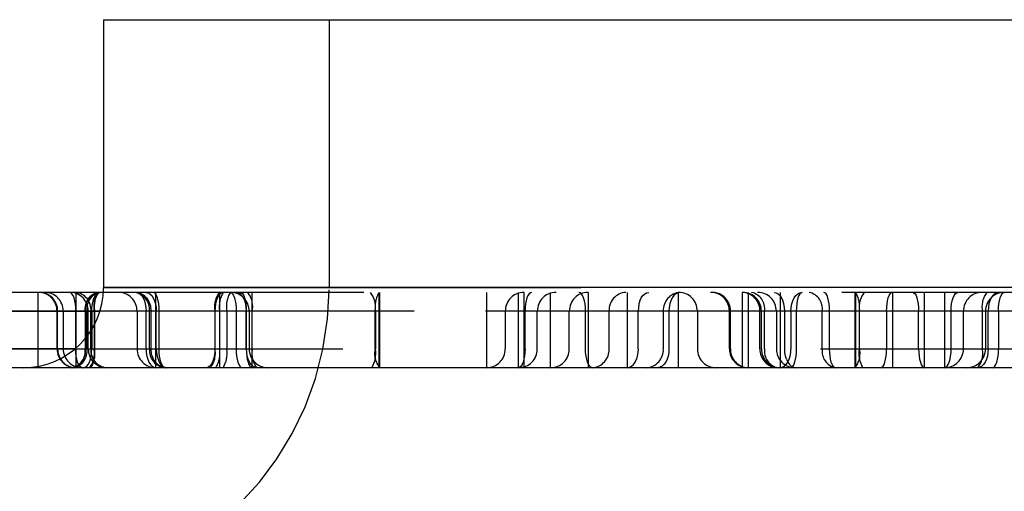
# Model space of a CAD drawing. Header units: inches. Extents: x 1907 to 2452, y -210 to -54.
# Tile 18 of 256: x 1920.0602 to 1920.2663, y -164.3671 to -164.2685. Entities that reach past the tile are written whole.
import ezdxf

# ---------------------------------------------------------------- set-up
doc = ezdxf.new("R2010")
doc.units = ezdxf.units.IN
doc.header["$LTSCALE"] = 0.5
doc.header["$MEASUREMENT"] = 0
doc.linetypes.add('HIDDEN', pattern=[0.22499999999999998, 0.15, -0.075])
doc.layers.add('SID-M-H', color=4, linetype='HIDDEN')
doc.layers.add('SID-M-S', color=105, linetype='Continuous')

msp = doc.modelspace()

# ---------------------------------------------------------------- linework, layer by layer
at = {"layer": 'SID-M-H'}
for p, q in [((1920.124999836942, -164.2685100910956), (1920.124999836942, -164.3245100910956)), ((1920.077755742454, -164.3245100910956), (1920.33224393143, -164.3245100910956)), ((1920.064105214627, -164.3412659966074), (1920.064105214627, -164.3255179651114)), ((1920.070921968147, -164.3255936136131), (1920.07066842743, -164.3255179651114)), ((1920.071165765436, -164.3258176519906), (1920.070921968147, -164.3255936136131)), ((1920.071390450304, -164.3261814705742), (1920.071165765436, -164.3258176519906)), ((1920.071587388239, -164.3266710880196), (1920.071390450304, -164.3261814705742)), ((1920.071749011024, -164.3272676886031), (1920.071587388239, -164.3266710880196)), ((1920.071869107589, -164.3279483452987), (1920.071749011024, -164.3272676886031)), ((1920.071979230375, -164.3255179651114), (1920.071979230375, -164.3412659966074)), ((1920.075445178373, -164.3279483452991), (1920.075605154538, -164.3272676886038)), ((1920.075445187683, -164.3279483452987), (1920.075605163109, -164.3272676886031)), ((1920.075605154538, -164.3272676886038), (1920.075820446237, -164.3266710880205)), ((1920.075605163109, -164.3272676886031), (1920.075820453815, -164.3266710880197)), ((1920.075820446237, -164.3266710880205), (1920.076082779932, -164.3261814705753)), ((1920.075820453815, -164.3266710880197), (1920.076082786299, -164.3261814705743)), ((1920.076082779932, -164.3261814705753), (1920.076382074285, -164.3258176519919)), ((1920.076082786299, -164.3261814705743), (1920.076382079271, -164.3258176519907)), ((1920.076382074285, -164.3258176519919), (1920.076706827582, -164.3255936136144)), ((1920.076382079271, -164.3258176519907), (1920.07670683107, -164.3255936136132)), ((1920.076706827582, -164.3255936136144), (1920.077044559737, -164.3255179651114)), ((1920.332274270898, -164.3255179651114), (1920.077725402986, -164.3255179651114)), ((1920.084608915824, -164.3255179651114), (1920.08500984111, -164.3255936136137)), ((1920.08500984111, -164.3255936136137), (1920.085395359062, -164.3258176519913)), ((1920.085395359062, -164.3258176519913), (1920.085750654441, -164.3261814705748)), ((1920.085750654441, -164.3261814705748), (1920.086062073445, -164.3266710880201)), ((1920.086062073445, -164.3266710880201), (1920.086317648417, -164.3272676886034)), ((1920.086317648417, -164.3272676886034), (1920.086507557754, -164.3279483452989)), ((1920.086653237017, -164.3255179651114), (1920.087073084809, -164.3255936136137)), ((1920.086653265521, -164.3255179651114), (1920.087073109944, -164.3255936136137)), ((1920.087073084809, -164.3255936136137), (1920.087476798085, -164.3258176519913)), ((1920.087073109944, -164.3255936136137), (1920.087476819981, -164.3258176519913)), ((1920.087476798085, -164.3258176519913), (1920.087848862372, -164.3261814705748)), ((1920.087476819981, -164.3258176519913), (1920.087848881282, -164.3261814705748)), ((1920.087848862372, -164.3261814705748), (1920.088174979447, -164.3266710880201)), ((1920.087848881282, -164.3261814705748), (1920.08817499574, -164.3266710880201)), ((1920.088174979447, -164.3266710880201), (1920.088442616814, -164.3272676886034)), ((1920.08817499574, -164.3266710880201), (1920.088442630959, -164.3272676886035)), ((1920.088439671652, -164.3255936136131), (1920.088201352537, -164.3255179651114)), ((1920.088439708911, -164.3255936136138), (1920.088201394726, -164.3255179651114)), ((1920.088668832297, -164.3258176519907), (1920.088439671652, -164.3255936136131)), ((1920.088668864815, -164.3258176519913), (1920.088439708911, -164.3255936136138)), ((1920.088442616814, -164.3272676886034), (1920.088641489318, -164.3279483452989)), ((1920.088442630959, -164.3272676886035), (1920.088641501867, -164.3279483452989)), ((1920.088880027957, -164.3261814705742), (1920.088668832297, -164.3258176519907)), ((1920.088880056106, -164.3261814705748), (1920.088668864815, -164.3258176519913)), ((1920.088719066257, -164.3412659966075), (1920.088719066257, -164.3255179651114)), ((1920.089065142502, -164.3266710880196), (1920.088880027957, -164.3261814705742)), ((1920.089065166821, -164.3266710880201), (1920.088880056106, -164.3261814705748)), ((1920.089217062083, -164.3272676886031), (1920.089065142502, -164.3266710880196)), ((1920.089217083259, -164.3272676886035), (1920.089065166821, -164.3266710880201)), ((1920.089329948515, -164.3279483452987), (1920.089217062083, -164.3272676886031)), ((1920.089329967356, -164.3279483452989), (1920.089217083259, -164.3272676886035)), ((1920.101374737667, -164.3272676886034), (1920.101214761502, -164.3279483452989)), ((1920.10137473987, -164.3272676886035), (1920.101214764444, -164.3279483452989)), ((1920.101590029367, -164.3266710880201), (1920.101374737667, -164.3272676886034)), ((1920.101590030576, -164.3266710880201), (1920.10137473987, -164.3272676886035)), ((1920.101852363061, -164.3261814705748), (1920.101590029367, -164.3266710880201)), ((1920.10185236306, -164.3261814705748), (1920.101590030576, -164.3266710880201)), ((1920.102151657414, -164.3258176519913), (1920.101852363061, -164.3261814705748)), ((1920.102151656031, -164.3258176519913), (1920.10185236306, -164.3261814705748)), ((1920.102023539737, -164.3255179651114), (1920.102023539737, -164.3412659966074)), ((1920.10247640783, -164.3255936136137), (1920.102151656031, -164.3258176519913)), ((1920.102476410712, -164.3255936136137), (1920.102151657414, -164.3258176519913)), ((1920.102814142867, -164.3255179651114), (1920.102476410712, -164.3255936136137)), ((1920.104312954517, -164.3255179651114), (1920.104551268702, -164.3255936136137)), ((1920.104551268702, -164.3255936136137), (1920.104780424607, -164.3258176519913)), ((1920.104780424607, -164.3258176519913), (1920.104991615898, -164.3261814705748)), ((1920.104991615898, -164.3261814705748), (1920.105176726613, -164.3266710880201)), ((1920.105176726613, -164.3266710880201), (1920.105328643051, -164.3272676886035)), ((1920.105328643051, -164.3272676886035), (1920.105441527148, -164.3279483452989)), ((1920.105954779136, -164.3255936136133), (1920.105534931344, -164.3255179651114)), ((1920.105954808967, -164.3255936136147), (1920.105534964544, -164.3255179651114)), ((1920.106358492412, -164.3258176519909), (1920.105954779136, -164.3255936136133)), ((1920.106358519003, -164.3258176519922), (1920.105954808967, -164.3255936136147)), ((1920.106730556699, -164.3261814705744), (1920.106358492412, -164.3258176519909)), ((1920.106730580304, -164.3261814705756), (1920.106358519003, -164.3258176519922)), ((1920.106433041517, -164.3255179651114), (1920.106671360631, -164.3255936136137)), ((1920.106671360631, -164.3255936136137), (1920.106900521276, -164.3258176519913)), ((1920.107056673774, -164.3266710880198), (1920.106730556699, -164.3261814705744)), ((1920.107056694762, -164.3266710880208), (1920.106730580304, -164.3261814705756)), ((1920.106900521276, -164.3258176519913), (1920.107111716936, -164.3261814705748)), ((1920.10732431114, -164.3272676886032), (1920.107056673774, -164.3266710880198)), ((1920.10732432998, -164.327267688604), (1920.107056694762, -164.3266710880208)), ((1920.107111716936, -164.3261814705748), (1920.10729683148, -164.3266710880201)), ((1920.10729683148, -164.3266710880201), (1920.10744875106, -164.3272676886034)), ((1920.107523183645, -164.3279483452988), (1920.10732431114, -164.3272676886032)), ((1920.107523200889, -164.3279483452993), (1920.10732432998, -164.327267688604)), ((1920.10744875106, -164.3272676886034), (1920.107561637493, -164.3279483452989)), ((1920.108876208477, -164.3412659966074), (1920.108876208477, -164.3255179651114)), ((1920.135436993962, -164.3412659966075), (1920.135436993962, -164.3255179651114)), ((1920.135529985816, -164.3255179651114), (1920.135529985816, -164.3412659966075)), ((1920.157923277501, -164.3255179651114), (1920.157923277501, -164.3412659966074)), ((1920.164624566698, -164.3412659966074), (1920.164624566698, -164.3255179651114)), ((1920.165797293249, -164.3412659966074), (1920.165797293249, -164.3255179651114)), ((1920.166232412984, -164.3272676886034), (1920.166105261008, -164.3279483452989)), ((1920.166403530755, -164.3266710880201), (1920.166232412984, -164.3272676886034)), ((1920.166612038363, -164.3261814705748), (1920.166403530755, -164.3266710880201)), ((1920.166849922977, -164.3258176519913), (1920.166612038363, -164.3261814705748)), ((1920.167108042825, -164.3255936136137), (1920.166849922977, -164.3258176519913)), ((1920.167376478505, -164.3255179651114), (1920.167108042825, -164.3255936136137)), ((1920.171325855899, -164.3412659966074), (1920.171325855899, -164.3255179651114)), ((1920.177525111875, -164.3255936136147), (1920.177250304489, -164.3255179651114)), ((1920.177789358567, -164.3258176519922), (1920.177525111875, -164.3255936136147)), ((1920.178032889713, -164.3261814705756), (1920.177789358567, -164.3258176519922)), ((1920.178246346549, -164.3266710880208), (1920.178032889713, -164.3261814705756)), ((1920.178421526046, -164.327267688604), (1920.178246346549, -164.3266710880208)), ((1920.178551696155, -164.3279483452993), (1920.178421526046, -164.327267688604)), ((1920.179199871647, -164.3255179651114), (1920.179199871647, -164.3412659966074)), ((1920.187451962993, -164.3412659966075), (1920.187451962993, -164.3255179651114)), ((1920.190041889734, -164.3272676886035), (1920.189837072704, -164.3279483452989)), ((1920.19004189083, -164.3272676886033), (1920.190317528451, -164.3266710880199)), ((1920.190317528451, -164.3266710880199), (1920.190653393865, -164.3261814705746)), ((1920.190653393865, -164.3261814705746), (1920.19103657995, -164.325817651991)), ((1920.19103657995, -164.325817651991), (1920.191452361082, -164.3255936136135)), ((1920.191452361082, -164.3255936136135), (1920.191884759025, -164.3255179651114)), ((1920.196511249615, -164.3272676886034), (1920.196295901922, -164.3279483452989)), ((1920.196801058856, -164.3266710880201), (1920.196511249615, -164.3272676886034)), ((1920.197154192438, -164.3261814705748), (1920.196801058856, -164.3266710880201)), ((1920.197557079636, -164.3258176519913), (1920.197154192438, -164.3261814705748)), ((1920.19799423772, -164.3255936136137), (1920.197557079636, -164.3258176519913)), ((1920.19844886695, -164.3255179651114), (1920.19799423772, -164.3255936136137)), ((1920.198131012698, -164.3412659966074), (1920.198131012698, -164.3255179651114)), ((1920.211533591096, -164.3412659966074), (1920.211533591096, -164.3255179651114)), ((1920.212706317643, -164.3255179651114), (1920.212706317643, -164.3412659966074)), ((1920.218161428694, -164.3255179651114), (1920.218588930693, -164.3255936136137)), ((1920.218588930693, -164.3255936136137), (1920.21900000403, -164.3258176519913)), ((1920.21900000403, -164.3258176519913), (1920.219378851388, -164.3261814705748)), ((1920.219378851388, -164.3261814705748), (1920.219710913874, -164.3266710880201)), ((1920.219407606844, -164.3255179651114), (1920.219407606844, -164.3412659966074)), ((1920.219710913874, -164.3266710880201), (1920.219983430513, -164.3272676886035)), ((1920.220185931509, -164.3279483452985), (1920.219983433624, -164.3272676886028)), ((1920.22184053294, -164.3279483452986), (1920.222055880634, -164.327267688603)), ((1920.222055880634, -164.327267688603), (1920.222345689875, -164.3266710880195)), ((1920.222345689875, -164.3266710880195), (1920.222698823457, -164.3261814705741)), ((1920.222698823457, -164.3261814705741), (1920.223101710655, -164.3258176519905)), ((1920.222977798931, -164.3272676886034), (1920.222864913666, -164.3279483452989)), ((1920.223129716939, -164.3266710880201), (1920.222977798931, -164.3272676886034)), ((1920.223101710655, -164.3258176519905), (1920.223538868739, -164.3255936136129)), ((1920.223314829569, -164.3261814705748), (1920.223129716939, -164.3266710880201)), ((1920.223526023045, -164.3258176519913), (1920.223314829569, -164.3261814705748)), ((1920.22375518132, -164.3255936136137), (1920.223526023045, -164.3258176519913)), ((1920.223538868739, -164.3255936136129), (1920.22399349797, -164.3255179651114)), ((1920.22399349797, -164.3255179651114), (1920.22375518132, -164.3255936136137)), ((1920.228765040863, -164.3255936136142), (1920.228526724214, -164.3255179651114)), ((1920.228994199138, -164.3258176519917), (1920.228765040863, -164.3255936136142)), ((1920.229205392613, -164.3261814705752), (1920.228994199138, -164.3258176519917)), ((1920.229390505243, -164.3266710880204), (1920.229205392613, -164.3261814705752)), ((1920.229542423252, -164.3272676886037), (1920.229390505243, -164.3266710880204)), ((1920.229655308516, -164.3279483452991), (1920.229542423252, -164.3272676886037)), ((1920.235099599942, -164.3412659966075), (1920.235099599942, -164.3255179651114)), ((1920.235192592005, -164.3255179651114), (1920.235192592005, -164.3412659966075)), ((1920.241773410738, -164.327948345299), (1920.241886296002, -164.3272676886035)), ((1920.241886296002, -164.3272676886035), (1920.242038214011, -164.3266710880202)), ((1920.242038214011, -164.3266710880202), (1920.242223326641, -164.3261814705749)), ((1920.242223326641, -164.3261814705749), (1920.242434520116, -164.3258176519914)), ((1920.242434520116, -164.3258176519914), (1920.24266367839, -164.3255936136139)), ((1920.24266367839, -164.3255936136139), (1920.24290199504, -164.3255179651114)), ((1920.24290199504, -164.3255179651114), (1920.24290199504, -164.3412659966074)), ((1920.247160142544, -164.3255179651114), (1920.247398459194, -164.3255936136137)), ((1920.247398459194, -164.3255936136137), (1920.247627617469, -164.3258176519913)), ((1920.247627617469, -164.3258176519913), (1920.247838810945, -164.3261814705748)), ((1920.247838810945, -164.3261814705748), (1920.248023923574, -164.3266710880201)), ((1920.248023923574, -164.3266710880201), (1920.248175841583, -164.3272676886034)), ((1920.248175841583, -164.3272676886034), (1920.248288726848, -164.3279483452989)), ((1920.249603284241, -164.3412659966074), (1920.249603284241, -164.3255179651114)), ((1920.253823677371, -164.3255179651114), (1920.253823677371, -164.3412659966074)), ((1920.255295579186, -164.327948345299), (1920.255421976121, -164.3272676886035)), ((1920.255421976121, -164.3272676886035), (1920.25559207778, -164.3266710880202)), ((1920.25559207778, -164.3266710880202), (1920.255799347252, -164.3261814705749)), ((1920.255799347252, -164.3261814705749), (1920.256035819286, -164.3258176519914)), ((1920.256035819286, -164.3258176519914), (1920.256292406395, -164.3255936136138)), ((1920.256292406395, -164.3255936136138), (1920.25655924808, -164.3255179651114)), ((1920.263305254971, -164.3272676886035), (1920.263106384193, -164.3279483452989)), ((1920.263305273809, -164.3272676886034), (1920.263106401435, -164.3279483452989)), ((1920.263572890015, -164.3266710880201), (1920.263305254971, -164.3272676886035)), ((1920.263572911, -164.3266710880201), (1920.263305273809, -164.3272676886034)), ((1920.263899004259, -164.3261814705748), (1920.263572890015, -164.3266710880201)), ((1920.263899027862, -164.3261814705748), (1920.263572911, -164.3266710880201)), ((1920.264271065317, -164.3258176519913), (1920.263899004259, -164.3261814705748)), ((1920.264271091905, -164.3258176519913), (1920.263899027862, -164.3261814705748)), ((1920.264674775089, -164.3255936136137), (1920.264271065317, -164.3258176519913)), ((1920.264674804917, -164.3255936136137), (1920.264271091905, -164.3258176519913)), ((1920.265094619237, -164.3255179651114), (1920.264674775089, -164.3255936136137)), ((1920.265094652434, -164.3255179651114), (1920.264674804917, -164.3255936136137)), ((1920.265188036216, -164.3279483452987), (1920.265300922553, -164.3272676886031)), ((1920.26518805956, -164.3279483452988), (1920.265300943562, -164.3272676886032)), ((1920.265300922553, -164.3272676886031), (1920.265452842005, -164.3266710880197)), ((1920.265300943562, -164.3272676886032), (1920.265452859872, -164.3266710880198)), ((1920.265452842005, -164.3266710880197), (1920.265637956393, -164.3261814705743)), ((1920.265452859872, -164.3266710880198), (1920.265637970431, -164.3261814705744)), ((1920.265637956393, -164.3261814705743), (1920.265849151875, -164.3258176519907)), ((1920.265637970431, -164.3261814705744), (1920.265849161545, -164.3258176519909)), ((1920.265849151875, -164.3258176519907), (1920.266078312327, -164.3255936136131)), ((1920.265849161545, -164.3258176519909), (1920.266078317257, -164.3255936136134)), ((1920.266078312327, -164.3255936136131), (1920.266316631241, -164.3255179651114)), ((1920.266078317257, -164.3255936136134), (1920.266316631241, -164.3255179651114)), ((1920.257703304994, -164.3294549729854), (1920.027834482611, -164.3294549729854)), ((1920.342795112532, -164.3294549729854), (1920.027834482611, -164.3294549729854)), ((1920.068042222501, -164.3373289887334), (1920.068042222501, -164.3294549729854)), ((1920.068164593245, -164.3373289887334), (1920.068164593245, -164.3294549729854)), ((1920.069330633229, -164.3294549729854), (1920.069330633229, -164.3373289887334)), ((1920.071943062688, -164.3286869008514), (1920.071869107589, -164.3279483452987)), ((1920.071968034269, -164.3294549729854), (1920.071943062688, -164.3286869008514)), ((1920.071968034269, -164.3373289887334), (1920.071968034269, -164.3294549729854)), ((1920.073901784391, -164.3294549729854), (1920.073901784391, -164.3373289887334)), ((1920.073972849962, -164.3294549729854), (1920.073972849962, -164.3373289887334)), ((1920.074290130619, -164.3294549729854), (1920.074290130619, -164.3373289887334)), ((1920.074572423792, -164.3373289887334), (1920.074572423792, -164.3294549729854)), ((1920.075132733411, -164.3373289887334), (1920.075132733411, -164.3294549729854)), ((1920.075313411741, -164.3294549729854), (1920.075346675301, -164.3286869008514)), ((1920.075313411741, -164.3294549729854), (1920.075313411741, -164.3373289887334)), ((1920.075346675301, -164.3286869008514), (1920.075445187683, -164.3279483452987)), ((1920.075791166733, -164.3294549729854), (1920.075791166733, -164.3373289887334)), ((1920.075899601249, -164.3294549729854), (1920.075899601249, -164.3373289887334)), ((1920.084782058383, -164.3294549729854), (1920.084782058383, -164.3373289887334)), ((1920.086507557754, -164.3279483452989), (1920.086624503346, -164.3286869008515)), ((1920.086624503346, -164.3286869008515), (1920.08666399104, -164.3294549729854)), ((1920.08666399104, -164.3373289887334), (1920.08666399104, -164.3294549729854)), ((1920.087390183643, -164.3373289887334), (1920.087390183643, -164.3294549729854)), ((1920.087703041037, -164.3373289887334), (1920.087703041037, -164.3294549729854)), ((1920.088641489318, -164.3279483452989), (1920.088763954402, -164.3286869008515)), ((1920.088641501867, -164.3279483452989), (1920.088763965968, -164.3286869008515)), ((1920.088763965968, -164.3286869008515), (1920.088805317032, -164.3294549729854)), ((1920.088805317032, -164.3373289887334), (1920.088805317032, -164.3294549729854)), ((1920.089399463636, -164.3286869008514), (1920.089329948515, -164.3279483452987)), ((1920.089399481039, -164.3286869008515), (1920.089329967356, -164.3279483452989)), ((1920.089422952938, -164.3294549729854), (1920.089399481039, -164.3286869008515)), ((1920.089422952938, -164.3373289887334), (1920.089422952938, -164.3294549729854)), ((1920.101116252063, -164.3286869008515), (1920.101082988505, -164.3294549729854)), ((1920.101082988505, -164.3294549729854), (1920.101082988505, -164.3373289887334)), ((1920.101087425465, -164.3294549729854), (1920.101087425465, -164.3373289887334)), ((1920.101214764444, -164.3279483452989), (1920.101116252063, -164.3286869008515)), ((1920.102057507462, -164.3294549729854), (1920.102057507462, -164.3373289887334)), ((1920.103556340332, -164.3294549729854), (1920.103556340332, -164.3373289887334)), ((1920.105441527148, -164.3279483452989), (1920.105511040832, -164.3286869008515)), ((1920.105511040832, -164.3286869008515), (1920.105534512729, -164.3294549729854)), ((1920.105534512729, -164.3294549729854), (1920.105534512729, -164.3373289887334)), ((1920.107645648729, -164.3286869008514), (1920.107523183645, -164.3279483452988)), ((1920.10764566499, -164.3286869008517), (1920.107523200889, -164.3279483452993)), ((1920.107561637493, -164.3279483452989), (1920.107631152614, -164.3286869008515)), ((1920.107631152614, -164.3286869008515), (1920.107654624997, -164.3294549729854)), ((1920.107687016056, -164.3294549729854), (1920.10764566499, -164.3286869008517)), ((1920.107654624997, -164.3373289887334), (1920.107654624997, -164.3294549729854)), ((1920.107687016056, -164.3373289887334), (1920.107687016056, -164.3294549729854)), ((1920.108249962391, -164.3294549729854), (1920.108249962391, -164.3373289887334)), ((1920.108902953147, -164.3373289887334), (1920.108902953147, -164.3294549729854)), ((1920.134593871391, -164.3373289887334), (1920.134593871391, -164.3294549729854)), ((1920.134680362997, -164.3294549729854), (1920.134680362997, -164.3373289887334)), ((1920.161860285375, -164.3294549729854), (1920.161860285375, -164.3373289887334)), ((1920.166026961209, -164.3286869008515), (1920.166000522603, -164.3294549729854)), ((1920.166000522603, -164.3373289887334), (1920.166000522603, -164.3294549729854)), ((1920.166105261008, -164.3279483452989), (1920.166026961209, -164.3286869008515)), ((1920.168561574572, -164.3373289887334), (1920.168561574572, -164.3294549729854)), ((1920.175262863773, -164.3373289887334), (1920.175262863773, -164.3294549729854)), ((1920.178631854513, -164.3286869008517), (1920.178551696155, -164.3279483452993)), ((1920.178658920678, -164.3294549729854), (1920.178631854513, -164.3286869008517)), ((1920.178658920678, -164.3373289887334), (1920.178658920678, -164.3294549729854)), ((1920.183573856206, -164.3373289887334), (1920.183573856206, -164.3294549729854)), ((1920.189710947, -164.3286869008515), (1920.18966835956, -164.3294549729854)), ((1920.18966835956, -164.3373289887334), (1920.18966835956, -164.3294549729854)), ((1920.189837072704, -164.3279483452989), (1920.189710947, -164.3286869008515)), ((1920.194942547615, -164.3294549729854), (1920.194942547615, -164.3373289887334)), ((1920.196163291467, -164.3286869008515), (1920.196118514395, -164.3294549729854)), ((1920.196118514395, -164.3294549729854), (1920.196118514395, -164.3373289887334)), ((1920.196295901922, -164.3279483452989), (1920.196163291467, -164.3286869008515)), ((1920.202068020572, -164.3294549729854), (1920.202068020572, -164.3373289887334)), ((1920.208769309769, -164.3373289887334), (1920.208769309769, -164.3294549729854)), ((1920.208979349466, -164.3373289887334), (1920.208979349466, -164.3294549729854)), ((1920.21516830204, -164.3373289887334), (1920.21516830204, -164.3294549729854)), ((1920.215470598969, -164.3373289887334), (1920.215470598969, -164.3294549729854)), ((1920.216140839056, -164.3373289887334), (1920.216140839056, -164.3294549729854)), ((1920.218607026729, -164.3294549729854), (1920.218607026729, -164.3373289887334)), ((1920.220310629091, -164.3286869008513), (1920.220185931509, -164.3279483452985)), ((1920.220352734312, -164.3294549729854), (1920.220310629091, -164.3286869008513)), ((1920.220352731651, -164.3373289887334), (1920.220352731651, -164.3294549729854)), ((1920.221663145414, -164.3294549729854), (1920.221707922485, -164.3286869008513)), ((1920.221663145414, -164.3294549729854), (1920.221663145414, -164.3373289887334)), ((1920.221707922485, -164.3286869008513), (1920.22184053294, -164.3279483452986)), ((1920.222795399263, -164.3286869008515), (1920.222771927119, -164.3294549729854)), ((1920.222771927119, -164.3294549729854), (1920.222771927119, -164.3373289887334)), ((1920.222864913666, -164.3279483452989), (1920.222795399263, -164.3286869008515)), ((1920.228215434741, -164.3373289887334), (1920.228215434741, -164.3294549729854)), ((1920.229724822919, -164.3286869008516), (1920.229655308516, -164.3279483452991)), ((1920.22974829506, -164.3294549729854), (1920.229724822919, -164.3286869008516)), ((1920.22974829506, -164.3373289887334), (1920.22974829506, -164.3294549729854)), ((1920.23594922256, -164.3294549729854), (1920.23594922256, -164.3373289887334)), ((1920.236035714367, -164.3373289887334), (1920.236035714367, -164.3294549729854)), ((1920.241680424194, -164.3294549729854), (1920.241703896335, -164.3286869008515)), ((1920.241680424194, -164.3294549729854), (1920.241680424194, -164.3373289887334)), ((1920.241703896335, -164.3286869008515), (1920.241773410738, -164.327948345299)), ((1920.248288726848, -164.3279483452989), (1920.248358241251, -164.3286869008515)), ((1920.248358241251, -164.3286869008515), (1920.248381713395, -164.3294549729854)), ((1920.248381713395, -164.3373289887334), (1920.248381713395, -164.3294549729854)), ((1920.255191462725, -164.3294549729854), (1920.255217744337, -164.3286869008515)), ((1920.255191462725, -164.3373289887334), (1920.255191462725, -164.3294549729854)), ((1920.255217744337, -164.3286869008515), (1920.255295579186, -164.327948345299)), ((1920.257760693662, -164.3373289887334), (1920.257760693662, -164.3294549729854)), ((1920.261726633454, -164.3373289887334), (1920.261726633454, -164.3294549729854)), ((1920.262379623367, -164.3294549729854), (1920.262379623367, -164.3373289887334)), ((1920.262983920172, -164.3286869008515), (1920.262942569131, -164.3294549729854)), ((1920.262942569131, -164.3373289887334), (1920.262942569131, -164.3294549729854)), ((1920.263106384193, -164.3279483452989), (1920.262983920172, -164.3286869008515)), ((1920.263106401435, -164.3279483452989), (1920.262983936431, -164.3286869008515)), ((1920.265095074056, -164.3294549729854), (1920.265118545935, -164.3286869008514)), ((1920.265095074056, -164.3294549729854), (1920.265095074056, -164.3373289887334)), ((1920.265118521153, -164.3286869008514), (1920.265188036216, -164.3279483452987)), ((1920.265118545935, -164.3286869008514), (1920.26518805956, -164.3279483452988)), ((1920.027834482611, -164.3373289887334), (1920.257703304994, -164.3373289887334)), ((1920.027834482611, -164.3373289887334), (1920.342795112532, -164.3373289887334)), ((1920.071993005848, -164.3380970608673), (1920.071968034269, -164.3373289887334)), ((1920.075280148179, -164.3380970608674), (1920.075313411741, -164.3373289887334)), ((1920.08666399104, -164.3373289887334), (1920.086703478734, -164.3380970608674)), ((1920.088805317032, -164.3373289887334), (1920.088846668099, -164.3380970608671)), ((1920.089446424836, -164.3380970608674), (1920.089422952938, -164.3373289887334)), ((1920.101082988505, -164.3373289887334), (1920.101049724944, -164.3380970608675)), ((1920.105534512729, -164.3373289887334), (1920.105557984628, -164.3380970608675)), ((1920.107654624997, -164.3373289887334), (1920.107678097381, -164.3380970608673)), ((1920.107728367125, -164.3380970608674), (1920.107687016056, -164.3373289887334)), ((1920.166000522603, -164.3373289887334), (1920.165974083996, -164.3380970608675)), ((1920.178685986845, -164.3380970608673), (1920.178658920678, -164.3373289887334)), ((1920.18966835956, -164.3373289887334), (1920.189625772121, -164.3380970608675)), ((1920.196118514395, -164.3373289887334), (1920.196073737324, -164.3380970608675)), ((1920.220394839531, -164.3380970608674), (1920.220352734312, -164.3373289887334)), ((1920.221618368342, -164.3380970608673), (1920.221663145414, -164.3373289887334)), ((1920.222771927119, -164.3373289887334), (1920.222748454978, -164.3380970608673)), ((1920.229771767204, -164.3380970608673), (1920.22974829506, -164.3373289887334)), ((1920.241656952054, -164.3380970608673), (1920.241680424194, -164.3373289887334)), ((1920.248381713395, -164.3373289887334), (1920.248405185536, -164.3380970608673)), ((1920.255165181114, -164.3380970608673), (1920.255191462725, -164.3373289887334)), ((1920.262942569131, -164.3373289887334), (1920.262901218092, -164.3380970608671)), ((1920.265071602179, -164.3380970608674), (1920.265095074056, -164.3373289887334)), ((1920.072066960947, -164.3388356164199), (1920.071993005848, -164.3380970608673)), ((1920.072187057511, -164.3395162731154), (1920.072066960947, -164.3388356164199)), ((1920.072348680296, -164.3401128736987), (1920.072187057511, -164.3395162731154)), ((1920.074806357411, -164.3401128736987), (1920.07502164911, -164.3395162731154)), ((1920.074806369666, -164.3401128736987), (1920.075021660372, -164.3395162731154)), ((1920.07502164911, -164.3395162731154), (1920.075181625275, -164.3388356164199)), ((1920.075021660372, -164.3395162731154), (1920.075181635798, -164.3388356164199)), ((1920.075181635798, -164.3388356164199), (1920.075280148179, -164.3380970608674)), ((1920.086703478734, -164.3380970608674), (1920.086820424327, -164.3388356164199)), ((1920.086820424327, -164.3388356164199), (1920.087010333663, -164.3395162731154)), ((1920.087010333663, -164.3395162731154), (1920.087265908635, -164.3401128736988)), ((1920.088846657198, -164.338097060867), (1920.088969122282, -164.3388356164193)), ((1920.088846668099, -164.3380970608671), (1920.0889691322, -164.3388356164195)), ((1920.088969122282, -164.3388356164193), (1920.089167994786, -164.3395162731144)), ((1920.0889691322, -164.3388356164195), (1920.089168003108, -164.3395162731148)), ((1920.089167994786, -164.3395162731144), (1920.089435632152, -164.3401128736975)), ((1920.089168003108, -164.3395162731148), (1920.089435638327, -164.340112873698)), ((1920.089515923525, -164.3388356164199), (1920.089446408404, -164.3380970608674)), ((1920.089515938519, -164.3388356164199), (1920.089446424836, -164.3380970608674)), ((1920.089628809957, -164.3395162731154), (1920.089515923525, -164.3388356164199)), ((1920.089628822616, -164.3395162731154), (1920.089515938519, -164.3388356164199)), ((1920.089780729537, -164.3401128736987), (1920.089628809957, -164.3395162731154)), ((1920.089780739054, -164.3401128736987), (1920.089628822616, -164.3395162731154)), ((1920.10079123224, -164.3395162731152), (1920.10057594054, -164.3401128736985)), ((1920.100791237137, -164.3395162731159), (1920.100575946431, -164.3401128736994)), ((1920.100951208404, -164.3388356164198), (1920.10079123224, -164.3395162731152)), ((1920.100951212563, -164.3388356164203), (1920.100791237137, -164.3395162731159)), ((1920.101049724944, -164.3380970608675), (1920.100951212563, -164.3388356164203)), ((1920.105557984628, -164.3380970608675), (1920.105627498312, -164.3388356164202)), ((1920.105627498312, -164.3388356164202), (1920.105740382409, -164.3395162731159)), ((1920.105740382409, -164.3395162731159), (1920.105892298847, -164.3401128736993)), ((1920.107678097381, -164.3380970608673), (1920.107747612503, -164.3388356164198)), ((1920.107850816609, -164.3388356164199), (1920.107728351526, -164.3380970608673)), ((1920.107850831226, -164.3388356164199), (1920.107728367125, -164.3380970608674)), ((1920.107747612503, -164.3388356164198), (1920.107860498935, -164.3395162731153)), ((1920.108049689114, -164.3395162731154), (1920.107850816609, -164.3388356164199)), ((1920.108049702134, -164.3395162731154), (1920.107850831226, -164.3388356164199)), ((1920.107860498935, -164.3395162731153), (1920.108012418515, -164.3401128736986)), ((1920.10831732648, -164.3401128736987), (1920.108049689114, -164.3395162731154)), ((1920.108317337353, -164.3401128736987), (1920.108049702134, -164.3395162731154)), ((1920.165768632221, -164.3395162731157), (1920.165597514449, -164.3401128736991)), ((1920.165895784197, -164.3388356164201), (1920.165768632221, -164.3395162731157)), ((1920.165974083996, -164.3380970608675), (1920.165895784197, -164.3388356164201)), ((1920.178766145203, -164.3388356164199), (1920.178685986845, -164.3380970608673)), ((1920.178896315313, -164.3395162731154), (1920.178766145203, -164.3388356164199)), ((1920.17907149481, -164.3401128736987), (1920.178896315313, -164.3395162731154)), ((1920.189019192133, -164.3401128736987), (1920.189294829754, -164.3395162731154)), ((1920.189499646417, -164.3388356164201), (1920.189294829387, -164.3395162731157)), ((1920.189625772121, -164.3380970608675), (1920.189499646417, -164.3388356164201)), ((1920.195725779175, -164.3395162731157), (1920.195435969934, -164.3401128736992)), ((1920.195941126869, -164.3388356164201), (1920.195725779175, -164.3395162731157)), ((1920.196073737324, -164.3380970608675), (1920.195941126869, -164.3388356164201)), ((1920.220519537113, -164.3388356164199), (1920.220394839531, -164.3380970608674)), ((1920.220722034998, -164.3395162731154), (1920.220519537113, -164.3388356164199)), ((1920.220722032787, -164.3395162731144), (1920.220994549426, -164.3401128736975)), ((1920.220980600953, -164.3401128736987), (1920.221270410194, -164.3395162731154)), ((1920.221270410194, -164.3395162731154), (1920.221485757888, -164.3388356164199)), ((1920.221485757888, -164.3388356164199), (1920.221618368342, -164.3380970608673)), ((1920.222566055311, -164.3395162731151), (1920.222414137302, -164.3401128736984)), ((1920.222678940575, -164.3388356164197), (1920.222566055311, -164.3395162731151)), ((1920.222748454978, -164.3380970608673), (1920.222678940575, -164.3388356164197)), ((1920.229841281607, -164.3388356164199), (1920.229771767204, -164.3380970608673)), ((1920.229954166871, -164.3395162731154), (1920.229841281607, -164.3388356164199)), ((1920.23010608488, -164.3401128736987), (1920.229954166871, -164.3395162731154)), ((1920.241322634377, -164.3401128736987), (1920.241474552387, -164.3395162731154)), ((1920.241474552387, -164.3395162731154), (1920.241587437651, -164.3388356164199)), ((1920.241587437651, -164.3388356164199), (1920.241656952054, -164.3380970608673)), ((1920.248405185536, -164.3380970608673), (1920.248474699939, -164.3388356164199)), ((1920.248474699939, -164.3388356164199), (1920.248587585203, -164.3395162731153)), ((1920.248587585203, -164.3395162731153), (1920.248739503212, -164.3401128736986)), ((1920.254790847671, -164.3401128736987), (1920.25496094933, -164.3395162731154)), ((1920.25496094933, -164.3395162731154), (1920.255087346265, -164.3388356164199)), ((1920.255087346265, -164.3388356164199), (1920.255165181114, -164.3380970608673)), ((1920.262579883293, -164.3395162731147), (1920.262312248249, -164.3401128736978)), ((1920.262579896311, -164.3395162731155), (1920.26231225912, -164.3401128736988)), ((1920.262778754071, -164.3388356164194), (1920.262579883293, -164.3395162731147)), ((1920.262778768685, -164.3388356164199), (1920.262579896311, -164.3395162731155)), ((1920.262901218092, -164.3380970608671), (1920.262778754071, -164.3388356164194)), ((1920.262901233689, -164.3380970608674), (1920.262778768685, -164.3388356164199)), ((1920.264737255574, -164.3401128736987), (1920.264889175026, -164.3395162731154)), ((1920.264737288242, -164.3401128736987), (1920.264889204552, -164.3395162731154)), ((1920.264889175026, -164.3395162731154), (1920.265002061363, -164.3388356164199)), ((1920.264889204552, -164.3395162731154), (1920.265002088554, -164.3388356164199)), ((1920.265002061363, -164.3388356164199), (1920.265071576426, -164.3380970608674)), ((1920.265002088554, -164.3388356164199), (1920.265071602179, -164.3380970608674)), ((1920.07254561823, -164.3406024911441), (1920.072348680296, -164.3401128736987)), ((1920.072770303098, -164.3409663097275), (1920.07254561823, -164.3406024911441)), ((1920.073014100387, -164.3411903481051), (1920.072770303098, -164.3409663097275)), ((1920.073267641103, -164.3412659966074), (1920.073014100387, -164.3411903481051)), ((1920.073582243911, -164.3412659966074), (1920.073919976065, -164.3411903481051)), ((1920.073919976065, -164.3411903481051), (1920.074244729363, -164.3409663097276)), ((1920.073919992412, -164.3411903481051), (1920.074244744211, -164.3409663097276)), ((1920.074244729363, -164.3409663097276), (1920.074544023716, -164.3406024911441)), ((1920.074244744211, -164.3409663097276), (1920.074544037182, -164.3406024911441)), ((1920.074544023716, -164.3406024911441), (1920.074806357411, -164.3401128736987)), ((1920.074544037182, -164.3406024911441), (1920.074806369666, -164.3401128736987)), ((1920.087265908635, -164.3401128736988), (1920.08757732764, -164.3406024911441)), ((1920.08757732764, -164.3406024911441), (1920.087932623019, -164.3409663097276)), ((1920.087932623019, -164.3409663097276), (1920.088318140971, -164.3411903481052)), ((1920.088318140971, -164.3411903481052), (1920.088719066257, -164.3412659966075)), ((1920.089435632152, -164.3401128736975), (1920.089761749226, -164.3406024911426)), ((1920.089435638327, -164.340112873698), (1920.089761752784, -164.3406024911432)), ((1920.089761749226, -164.3406024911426), (1920.090133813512, -164.340966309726)), ((1920.089761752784, -164.3406024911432), (1920.090133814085, -164.3409663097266)), ((1920.089965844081, -164.3406024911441), (1920.089780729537, -164.3401128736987)), ((1920.089965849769, -164.3406024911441), (1920.089780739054, -164.3401128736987)), ((1920.090177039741, -164.3409663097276), (1920.089965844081, -164.3406024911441)), ((1920.090177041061, -164.3409663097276), (1920.089965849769, -164.3406024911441)), ((1920.090133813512, -164.340966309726), (1920.090537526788, -164.3411903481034)), ((1920.090133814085, -164.3409663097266), (1920.090537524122, -164.3411903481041)), ((1920.090406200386, -164.3411903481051), (1920.090177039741, -164.3409663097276)), ((1920.090406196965, -164.3411903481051), (1920.090177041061, -164.3409663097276)), ((1920.090644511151, -164.3412659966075), (1920.090406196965, -164.3411903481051)), ((1920.090644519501, -164.3412659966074), (1920.090406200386, -164.3411903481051)), ((1920.090537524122, -164.3411903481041), (1920.090957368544, -164.3412659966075)), ((1920.090537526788, -164.3411903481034), (1920.09095737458, -164.3412659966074)), ((1920.099689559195, -164.3411903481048), (1920.09935182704, -164.3412659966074)), ((1920.100014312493, -164.3409663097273), (1920.099689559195, -164.3411903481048)), ((1920.100014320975, -164.3409663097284), (1920.099689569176, -164.341190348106)), ((1920.100313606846, -164.3406024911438), (1920.100014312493, -164.3409663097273)), ((1920.100313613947, -164.3406024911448), (1920.100014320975, -164.3409663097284)), ((1920.10057594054, -164.3401128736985), (1920.100313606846, -164.3406024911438)), ((1920.100575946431, -164.3401128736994), (1920.100313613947, -164.3406024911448)), ((1920.105892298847, -164.3401128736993), (1920.106077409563, -164.3406024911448)), ((1920.106077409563, -164.3406024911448), (1920.106288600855, -164.3409663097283)), ((1920.106288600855, -164.3409663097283), (1920.10651775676, -164.3411903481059)), ((1920.10651775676, -164.3411903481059), (1920.106756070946, -164.3412659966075)), ((1920.108012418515, -164.3401128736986), (1920.108197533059, -164.3406024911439)), ((1920.108197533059, -164.3406024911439), (1920.108408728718, -164.3409663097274)), ((1920.108643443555, -164.3406024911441), (1920.10831732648, -164.3401128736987)), ((1920.108643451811, -164.3406024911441), (1920.108317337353, -164.3401128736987)), ((1920.108408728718, -164.3409663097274), (1920.108637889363, -164.3411903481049)), ((1920.108637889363, -164.3411903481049), (1920.108876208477, -164.3412659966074)), ((1920.109015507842, -164.3409663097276), (1920.108643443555, -164.3406024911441)), ((1920.109015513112, -164.3409663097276), (1920.108643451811, -164.3406024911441)), ((1920.109419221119, -164.3411903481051), (1920.109015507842, -164.3409663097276)), ((1920.109419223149, -164.3411903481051), (1920.109015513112, -164.3409663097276)), ((1920.109839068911, -164.3412659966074), (1920.109419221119, -164.3411903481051)), ((1920.109839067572, -164.3412659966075), (1920.109419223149, -164.3411903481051)), ((1920.164893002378, -164.3411903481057), (1920.164624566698, -164.3412659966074)), ((1920.165151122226, -164.3409663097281), (1920.164893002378, -164.3411903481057)), ((1920.165389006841, -164.3406024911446), (1920.165151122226, -164.3409663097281)), ((1920.165597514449, -164.3401128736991), (1920.165389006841, -164.3406024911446)), ((1920.179284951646, -164.3406024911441), (1920.17907149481, -164.3401128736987)), ((1920.179528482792, -164.3409663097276), (1920.179284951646, -164.3406024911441)), ((1920.179792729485, -164.3411903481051), (1920.179528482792, -164.3409663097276)), ((1920.180067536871, -164.3412659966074), (1920.179792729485, -164.3411903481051)), ((1920.18745196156, -164.3412659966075), (1920.187884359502, -164.3411903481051)), ((1920.187884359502, -164.3411903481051), (1920.188300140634, -164.3409663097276)), ((1920.188300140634, -164.3409663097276), (1920.18868332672, -164.3406024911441)), ((1920.18868332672, -164.3406024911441), (1920.189019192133, -164.3401128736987)), ((1920.19424279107, -164.3411903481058), (1920.19378816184, -164.3412659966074)), ((1920.194679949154, -164.3409663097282), (1920.19424279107, -164.3411903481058)), ((1920.195082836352, -164.3406024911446), (1920.194679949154, -164.3409663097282)), ((1920.195435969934, -164.3401128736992), (1920.195082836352, -164.3406024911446)), ((1920.219332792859, -164.3412659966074), (1920.219787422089, -164.3411903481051)), ((1920.219787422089, -164.3411903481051), (1920.220224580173, -164.3409663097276)), ((1920.220224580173, -164.3409663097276), (1920.220627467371, -164.3406024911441)), ((1920.220627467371, -164.3406024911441), (1920.220980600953, -164.3401128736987)), ((1920.220994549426, -164.3401128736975), (1920.221326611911, -164.3406024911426)), ((1920.221326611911, -164.3406024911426), (1920.221705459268, -164.340966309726)), ((1920.221788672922, -164.3411903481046), (1920.221550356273, -164.3412659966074)), ((1920.221705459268, -164.340966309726), (1920.222116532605, -164.3411903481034)), ((1920.222017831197, -164.3409663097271), (1920.221788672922, -164.3411903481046)), ((1920.222229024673, -164.3406024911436), (1920.222017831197, -164.3409663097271)), ((1920.222116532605, -164.3411903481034), (1920.222544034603, -164.3412659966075)), ((1920.222414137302, -164.3401128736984), (1920.222229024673, -164.3406024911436)), ((1920.23029119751, -164.3406024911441), (1920.23010608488, -164.3401128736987)), ((1920.230502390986, -164.3409663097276), (1920.23029119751, -164.3406024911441)), ((1920.23073154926, -164.3411903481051), (1920.230502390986, -164.3409663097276)), ((1920.230969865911, -164.3412659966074), (1920.23073154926, -164.3411903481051)), ((1920.240458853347, -164.3412659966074), (1920.240697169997, -164.3411903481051)), ((1920.240697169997, -164.3411903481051), (1920.240926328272, -164.3409663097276)), ((1920.240926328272, -164.3409663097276), (1920.241137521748, -164.3406024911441)), ((1920.241137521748, -164.3406024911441), (1920.241322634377, -164.3401128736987)), ((1920.248739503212, -164.3401128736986), (1920.248924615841, -164.340602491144)), ((1920.248924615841, -164.340602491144), (1920.249135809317, -164.3409663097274)), ((1920.249135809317, -164.3409663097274), (1920.249364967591, -164.341190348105)), ((1920.249364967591, -164.341190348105), (1920.249603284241, -164.3412659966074)), ((1920.253823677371, -164.3412659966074), (1920.254090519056, -164.3411903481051)), ((1920.254090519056, -164.3411903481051), (1920.254347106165, -164.3409663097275)), ((1920.254347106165, -164.3409663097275), (1920.254583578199, -164.3406024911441)), ((1920.254583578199, -164.3406024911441), (1920.254790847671, -164.3401128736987)), ((1920.261210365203, -164.3411903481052), (1920.260790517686, -164.3412659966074)), ((1920.261210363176, -164.3411903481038), (1920.260790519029, -164.3412659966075)), ((1920.261614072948, -164.3409663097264), (1920.261210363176, -164.3411903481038)), ((1920.261614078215, -164.3409663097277), (1920.261210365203, -164.3411903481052)), ((1920.261986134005, -164.340602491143), (1920.261614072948, -164.3409663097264)), ((1920.261986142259, -164.3406024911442), (1920.261614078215, -164.3409663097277)), ((1920.262312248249, -164.3401128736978), (1920.261986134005, -164.340602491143)), ((1920.26231225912, -164.3401128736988), (1920.261986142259, -164.3406024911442)), ((1920.26387346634, -164.3412659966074), (1920.264111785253, -164.3411903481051)), ((1920.263873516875, -164.3412659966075), (1920.264111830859, -164.3411903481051)), ((1920.264111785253, -164.3411903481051), (1920.264340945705, -164.3409663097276)), ((1920.264111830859, -164.3411903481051), (1920.26434098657, -164.3409663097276)), ((1920.264340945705, -164.3409663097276), (1920.264552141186, -164.3406024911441)), ((1920.26434098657, -164.3409663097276), (1920.264552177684, -164.3406024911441)), ((1920.264552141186, -164.3406024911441), (1920.264737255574, -164.3401128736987)), ((1920.264552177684, -164.3406024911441), (1920.264737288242, -164.3401128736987))]:
    msp.add_line(p, q, dxfattribs=at)
for centre, radius, start, end in [((1920.060999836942, -164.3245100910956), 0.06400000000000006, 270, 0), ((1920.064105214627, -164.3294549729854), 0.003937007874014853, 0, 90), ((1920.06428778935, -164.3293947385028), 0.003877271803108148, 359.1098585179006, 89.08130095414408), ((1920.065393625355, -164.3294549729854), 0.003937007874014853, 0, 90), ((1920.070695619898, -164.3293947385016), 0.003877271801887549, 359.1098584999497, 89.081300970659), ((1920.0715012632, -164.3291432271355), 0.003644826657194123, 355.0934370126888, 84.06077876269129), ((1920.077374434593, -164.3289524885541), 0.00350881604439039, 101.8113458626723, 188.2334215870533), ((1920.077445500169, -164.3289524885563), 0.003508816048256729, 101.8113459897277, 188.233421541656), ((1920.077762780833, -164.3289524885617), 0.003508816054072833, 101.8113460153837, 188.2334214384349), ((1920.080632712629, -164.3285263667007), 0.004929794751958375, 142.39250122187, 190.8574478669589), ((1920.081588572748, -164.3285070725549), 0.005767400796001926, 148.7832965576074, 189.4597598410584), ((1920.080845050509, -164.3294549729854), 0.003937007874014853, 0, 90), ((1920.083758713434, -164.3291432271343), 0.003644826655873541, 355.0934369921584, 84.06077878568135), ((1920.084071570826, -164.3291432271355), 0.003644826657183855, 355.0934370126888, 84.06077876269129), ((1920.105928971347, -164.3285263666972), 0.004929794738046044, 142.3925011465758, 190.8574479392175), ((1920.107746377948, -164.3285070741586), 0.005767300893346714, 148.7826764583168, 189.459909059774), ((1920.109245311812, -164.3285070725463), 0.005767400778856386, 148.7832965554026, 189.4597599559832), ((1920.104312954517, -164.3294549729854), 0.003937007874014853, 0, 90), ((1920.104061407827, -164.3285263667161), 0.004929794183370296, 349.1425510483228, 37.60750409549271), ((1920.129752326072, -164.3285263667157), 0.004929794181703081, 349.1425510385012, 37.6075041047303), ((1920.14036923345, -164.3285070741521), 0.005767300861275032, 148.782676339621, 189.4599091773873), ((1920.165797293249, -164.3294549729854), 0.003937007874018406, 90, 180), ((1920.172498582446, -164.3294549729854), 0.003937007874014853, 90, 180), ((1920.179199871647, -164.3294549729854), 0.003937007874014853, 90, 180), ((1920.187308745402, -164.3292514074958), 0.003740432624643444, 93.50340561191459, 183.1197483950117), ((1920.198677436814, -164.3292514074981), 0.003740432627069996, 93.50340564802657, 183.1197483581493), ((1920.198131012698, -164.3294549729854), 0.003937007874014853, 0, 90), ((1920.204832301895, -164.3294549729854), 0.003937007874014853, 0, 90), ((1920.205144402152, -164.3293527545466), 0.00383630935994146, 358.4731736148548, 88.38710459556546), ((1920.211333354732, -164.3293527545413), 0.003836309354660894, 358.4731735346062, 88.3871046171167), ((1920.211533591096, -164.3294549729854), 0.003937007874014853, 0, 90), ((1920.212668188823, -164.3289524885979), 0.003508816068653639, 351.7665791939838, 78.18865573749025), ((1920.214670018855, -164.3294549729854), 0.003937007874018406, 0, 90), ((1920.22474278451, -164.3289524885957), 0.003508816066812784, 351.7665791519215, 78.18865570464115), ((1920.230260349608, -164.3285070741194), 0.005767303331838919, 350.5400945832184, 31.2173084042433), ((1920.240877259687, -164.3285263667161), 0.004929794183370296, 142.3924959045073, 190.8574489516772), ((1920.261697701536, -164.3294549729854), 0.003937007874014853, 90, 180), ((1920.266568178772, -164.3285263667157), 0.004929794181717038, 142.3924958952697, 190.8574489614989), ((1920.266316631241, -164.3294549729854), 0.003937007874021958, 90, 180), ((1920.071979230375, -164.3373289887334), 0.003937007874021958, 180, 270), ((1920.072041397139, -164.3373892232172), 0.00387727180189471, 179.1098584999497, 269.081300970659), ((1920.073267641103, -164.3373289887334), 0.003937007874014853, 180, 270), ((1920.070429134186, -164.3378314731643), 0.003508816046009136, 281.8113459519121, 8.23342157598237), ((1920.070500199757, -164.3378314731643), 0.003508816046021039, 281.8113459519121, 8.23342157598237), ((1920.070817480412, -164.3378314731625), 0.003508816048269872, 281.8113459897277, 8.233421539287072), ((1920.078449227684, -164.3373892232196), 0.003877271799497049, 179.1098584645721, 269.0813010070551), ((1920.070949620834, -164.3382575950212), 0.004929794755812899, 322.3925013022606, 10.85744789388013), ((1920.078764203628, -164.3376407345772), 0.003644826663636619, 175.0934371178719, 264.0607787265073), ((1920.070210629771, -164.3382768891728), 0.005767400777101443, 328.7832965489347, 9.459759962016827), ((1920.088719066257, -164.3373289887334), 0.003937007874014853, 180, 270), ((1920.091021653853, -164.3376407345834), 0.003644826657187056, 175.0934370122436, 264.0607787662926), ((1920.091334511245, -164.3376407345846), 0.003644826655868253, 175.0934369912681, 264.0607787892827), ((1920.096245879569, -164.3382575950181), 0.004929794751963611, 322.39250122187, 10.85744786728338), ((1920.096368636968, -164.3382768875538), 0.005767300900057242, 328.7826764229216, 9.459908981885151), ((1920.097867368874, -164.3382768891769), 0.005767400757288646, 328.783296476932, 9.45976003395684), ((1920.112186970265, -164.3373289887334), 0.003937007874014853, 180, 270), ((1920.113744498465, -164.3382575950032), 0.00492979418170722, 169.1425510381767, 217.6075041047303), ((1920.128991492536, -164.3382768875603), 0.005767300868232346, 328.7826763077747, 9.459909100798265), ((1920.139435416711, -164.3382575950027), 0.004929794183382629, 169.1425510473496, 217.6075040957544), ((1920.157923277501, -164.3373289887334), 0.003937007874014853, 270, 0), ((1920.164624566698, -164.3373289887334), 0.003937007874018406, 270, 0), ((1920.171325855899, -164.3373289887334), 0.003937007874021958, 270, 0), ((1920.179838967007, -164.3375325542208), 0.003740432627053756, 273.5034056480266, 3.11974835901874), ((1920.191207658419, -164.337532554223), 0.003740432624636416, 273.5034056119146, 3.119748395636), ((1920.206005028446, -164.3373289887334), 0.003937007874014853, 180, 270), ((1920.212706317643, -164.3373289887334), 0.003937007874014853, 180, 270), ((1920.212814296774, -164.3374312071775), 0.00383630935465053, 178.4731735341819, 268.3871046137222), ((1920.219003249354, -164.3374312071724), 0.00383630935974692, 178.473173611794, 268.3871045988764), ((1920.219407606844, -164.3373289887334), 0.003937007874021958, 180, 270), ((1920.219613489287, -164.3378314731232), 0.003508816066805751, 171.7665791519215, 258.1886557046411), ((1920.222544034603, -164.3373289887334), 0.003937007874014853, 180, 270), ((1920.231688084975, -164.3378314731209), 0.003508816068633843, 171.7665791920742, 258.1886557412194), ((1920.231194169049, -164.3382575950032), 0.00492979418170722, 322.3924958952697, 10.85744896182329), ((1920.241638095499, -164.3382768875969), 0.005767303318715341, 170.5400945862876, 211.2173085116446), ((1920.253823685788, -164.3373289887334), 0.003937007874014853, 270, 0), ((1920.258442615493, -164.3373289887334), 0.003937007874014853, 270, 0), ((1920.256885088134, -164.3382575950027), 0.004929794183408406, 322.3924959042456, 10.85744895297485)]:
    msp.add_arc(centre, radius, start, end, dxfattribs=at)
at = {"layer": 'SID-M-S'}
for p, q in [((1920.077755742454, -164.2685100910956), (1920.077755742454, -164.3245100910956)), ((1920.077755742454, -164.2685100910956), (1920.33224393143, -164.2685100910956)), ((1920.33224393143, -164.3245100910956), (1920.077755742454, -164.3245100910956)), ((1920.077725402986, -164.3255179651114), (1920.031771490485, -164.3255179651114)), ((1920.027834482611, -164.3294549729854), (1920.077009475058, -164.3294549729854)), ((1920.071790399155, -164.3373289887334), (1920.027834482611, -164.3373289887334)), ((1923.501259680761, -164.3412659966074), (1918.251259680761, -164.3412659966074))]:
    msp.add_line(p, q, dxfattribs=at)
msp.add_arc((1920.060999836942, -164.3245100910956), 0.01675590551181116, 270, 0, dxfattribs=at)

doc.saveas('drawing.dxf')
